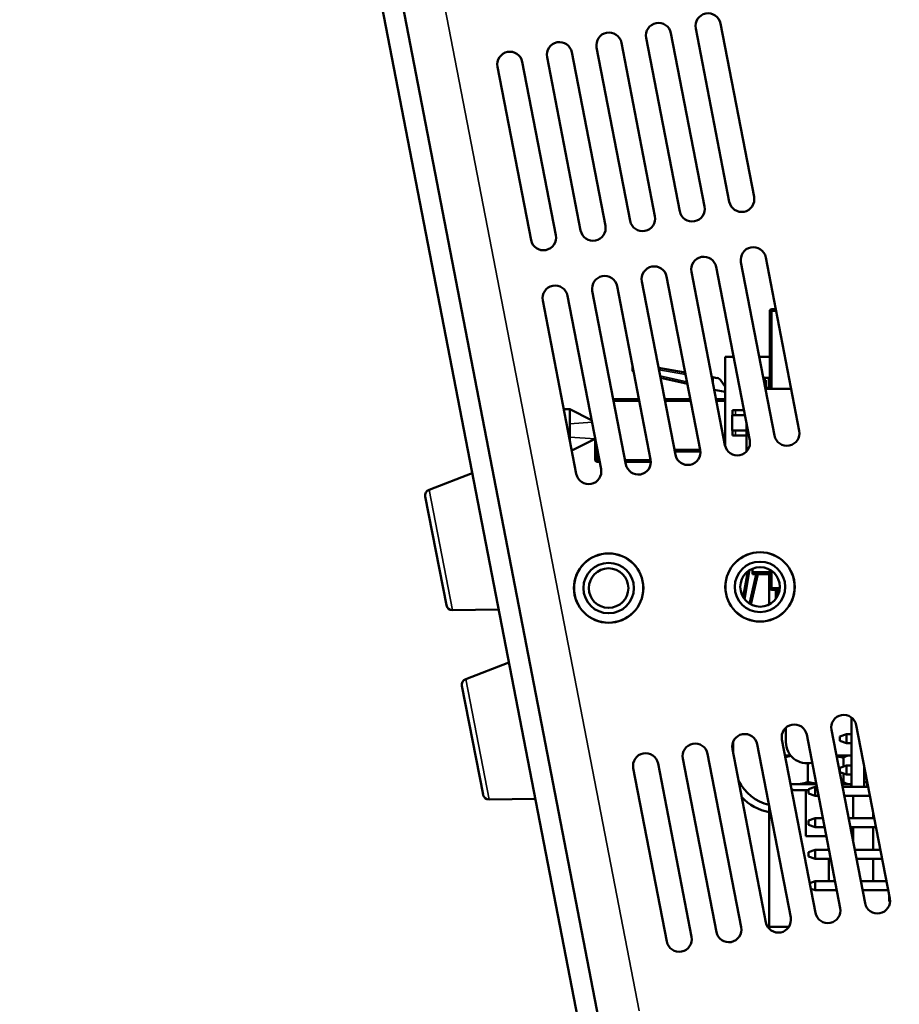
# Model space of a CAD drawing. Header units: inches. Extents: x 0.2 to 58.8, y 1.7 to 68.8.
# Tile 25 of 256: x 4.5 to 8.9, y 43.7 to 48.6. Entities that reach past the tile are written whole.
import ezdxf

# ---------------------------------------------------------------- set-up
doc = ezdxf.new("R2010")
doc.units = ezdxf.units.IN
doc.header["$MEASUREMENT"] = 0
for name, color, linetype, lineweight in [('Dimension (ANSI)', 7, 'Continuous', 25), ('Visible (ANSI)', 7, 'Continuous', 50), ('Visible Narrow (ANSI)', 7, 'Continuous', 35)]:
    doc.layers.add(name, color=color, linetype=linetype, lineweight=lineweight)
doc.styles.add('Note Text (ANSI)', font='tahoma.ttf')
doc.dimstyles.new('Default (ANSI)', dxfattribs={"dimtxt": 0.5, "dimasz": 0.098425, "dimexe": 0.125, "dimexo": 0.0625, "dimgap": 0.031496, "dimtad": 0, "dimtih": 1, "dimtoh": 1, "dimrnd": 1e-08, "dimzin": 4, "dimdsep": 46, "dimtxsty": 'Note Text (ANSI)', "dimcen": 0.09, "dimdle": 0.393701, "dimclrd": 256, "dimclre": 256, "dimclrt": 256, "dimadec": 0, "dimazin": 1, "dimtfac": 1, "dimtofl": 0, "dimtmove": 0, "dimatfit": 3, "dimfxl": 1, "dimtolj": 1, "dimtzin": 4, "dimlwd": -1, "dimlwe": -1, "dimarcsym": 0})

# ---------------------------------------------------------------- blocks, each defined once
blk = doc.blocks.new('*D6')
at = {"layer": 'Defpoints', "color": 0}
for p in [(6.9562, 64.5321), (2.2521, 42.9983), (9.7324, 42.9983)]:
    blk.add_point(p, dxfattribs=at)
at = {"layer": 'Dimension (ANSI)'}
for p, q in [((6.8937, 64.5321), (2.1271, 64.5321)), ((2.2521, 64.4337), (2.2521, 53.0617)), ((2.2521, 43.0968), (2.2521, 52.3446)), ((9.6699, 42.9983), (2.1271, 42.9983))]:
    blk.add_line(p, q, dxfattribs=at)
for points in [[(2.2357, 64.4337), (2.2685, 64.4337), (2.2521, 64.5321)], [(2.2357, 43.0968), (2.2685, 43.0968), (2.2521, 42.9983)]]:
    blk.add_solid(points, dxfattribs=at)
at = {"layer": 'Dimension (ANSI)', "insert": (0.2177, 53.0302), "char_height": 0.5, "attachment_point": 1, "style": 'Note Text (ANSI)'}
blk.add_mtext('\\A1;21.53 [547.0]', dxfattribs=at)

msp = doc.modelspace()

# ---------------------------------------------------------------- linework, layer by layer
at = {"layer": 'Visible (ANSI)'}
for p, q in [((7.4236, 43.5372), (3.5295, 63.6654)), ((3.4295, 63.646), (7.3236, 43.5178)), ((8.1796, 47.6782), (8.0134, 48.5372)), ((7.9342, 47.6307), (7.768, 48.4898)), ((7.8907, 48.5135), (8.0569, 47.6544)), ((7.6887, 47.5832), (7.5225, 48.4423)), ((7.6453, 48.466), (7.8115, 47.6069)), ((7.4433, 47.5357), (7.2771, 48.3948)), ((7.3998, 48.4185), (7.566, 47.5595)), ((7.1978, 47.4882), (7.0316, 48.3473)), ((7.1544, 48.371), (7.3206, 47.512)), ((6.9089, 48.3236), (7.0751, 47.4645)), ((8.4038, 46.5196), (8.2376, 47.3787)), ((8.1583, 46.4722), (7.9921, 47.3312)), ((8.1148, 47.355), (8.281, 46.4959)), ((7.9129, 46.4247), (7.7467, 47.2837)), ((7.8694, 47.3075), (8.0356, 46.4484)), ((7.6674, 46.3772), (7.5012, 47.2363)), ((7.6239, 47.26), (7.7901, 46.4009)), ((7.422, 46.3297), (7.2558, 47.1888)), ((7.3785, 47.2125), (7.5447, 46.3534)), ((7.133, 47.165), (7.2992, 46.306)), ((8.2574, 46.7268), (8.2574, 47.1118)), ((8.2674, 47.1218), (8.2873, 47.1218)), ((8.0373, 46.8861), (8.0373, 46.4418)), ((8.0782, 46.8861), (8.0373, 46.8861)), ((8.2574, 46.8861), (8.2056, 46.8861)), ((7.5774, 46.8207), (7.5774, 46.8427)), ((7.7067, 46.8322), (7.8385, 46.8089)), ((7.8496, 46.752), (7.7165, 46.7817)), ((7.9703, 46.7857), (7.9754, 46.7848)), ((7.9754, 46.7848), (7.9754, 46.7597)), ((7.9957, 46.7812), (7.9754, 46.7848)), ((8.2257, 46.7819), (8.2524, 46.7819)), ((8.2524, 46.7819), (8.2524, 46.7319)), ((8.0352, 46.7401), (8.015, 46.7689)), ((8.2374, 46.7699), (8.228, 46.7699)), ((8.2374, 46.7268), (8.2374, 46.7699)), ((7.9825, 46.7226), (8.0373, 46.713)), ((8.3637, 46.7268), (8.2364, 46.7268)), ((8.2524, 46.7319), (8.2374, 46.7319)), ((7.4822, 46.6764), (7.6095, 46.6764)), ((7.7368, 46.6764), (7.8642, 46.6764)), ((7.9915, 46.6764), (8.0373, 46.6764)), ((7.2674, 46.6264), (7.2373, 46.6264)), ((7.2674, 46.6264), (7.2674, 46.5757)), ((7.2674, 46.6264), (7.3751, 46.5721)), ((8.0709, 46.5214), (8.0709, 46.5964)), ((8.0709, 46.5964), (8.1343, 46.5964)), ((8.0724, 46.5964), (8.0724, 46.6214)), ((8.0724, 46.6214), (8.1294, 46.6214)), ((7.2674, 46.5757), (7.2674, 46.5547)), ((7.2674, 46.5547), (7.2674, 46.5214)), ((8.1424, 46.4174), (8.1424, 46.5546)), ((7.2674, 46.5214), (7.2674, 46.4881)), ((8.1424, 46.5214), (8.0709, 46.5214)), ((8.0724, 46.4964), (8.0724, 46.5214)), ((8.1424, 46.4964), (8.0724, 46.4964)), ((7.2674, 46.4881), (7.2674, 46.4707)), ((7.3924, 46.4794), (7.2769, 46.4212)), ((7.3924, 46.3764), (7.3924, 46.4827)), ((7.9139, 46.4164), (7.7872, 46.4164)), ((7.4149, 46.3664), (7.4024, 46.3664)), ((7.6685, 46.3664), (7.5422, 46.3664)), ((6.5699, 46.2278), (6.7835, 46.3096)), ((6.6554, 45.6556), (6.5512, 46.1941)), ((8.1256, 45.6952), (8.1481, 45.8227)), ((8.1979, 45.8099), (8.1643, 45.6592)), ((8.1724, 45.8199), (8.1724, 45.8369)), ((8.1724, 45.8199), (8.2574, 45.8199)), ((8.1724, 45.8099), (8.1724, 45.8199)), ((8.1724, 45.8099), (8.2574, 45.8099)), ((8.2544, 45.6593), (8.2544, 45.8099)), ((8.2574, 45.7418), (8.2574, 45.8315)), ((8.3061, 45.7318), (8.2674, 45.7318)), ((8.2874, 45.6871), (8.2874, 45.7318)), ((6.6853, 45.6313), (6.914, 45.6351)), ((6.7515, 45.2892), (6.9651, 45.371)), ((6.837, 44.717), (6.7328, 45.2555)), ((8.6624, 45.0995), (8.6624, 44.7563)), ((8.3374, 45.0489), (8.3374, 44.9774)), ((8.5631, 45.0379), (8.7293, 44.1789)), ((8.852, 44.2026), (8.6858, 45.0617)), ((8.0769, 44.9185), (8.0769, 44.9813)), ((8.3177, 44.9905), (8.4839, 44.1314)), ((8.6066, 44.1551), (8.4404, 45.0142)), ((8.6044, 45.0054), (8.6374, 45.0174)), ((8.6044, 45.0054), (8.6044, 44.9844)), ((8.6044, 44.9844), (8.6374, 44.9724)), ((8.6374, 44.9724), (8.6374, 45.0174)), ((8.6624, 45.0174), (8.6374, 45.0174)), ((8.0722, 44.943), (8.2384, 44.0839)), ((8.3611, 44.1076), (8.1949, 44.9667)), ((8.6624, 44.9724), (8.6374, 44.9724)), ((7.8268, 44.8955), (7.993, 44.0364)), ((8.1157, 44.0602), (7.9495, 44.9192)), ((8.3607, 44.9114), (8.333, 44.9114)), ((8.3482, 44.9114), (8.3394, 44.9073)), ((8.5982, 44.9114), (8.5876, 44.9114)), ((8.6624, 44.9114), (8.5982, 44.9114)), ((8.6233, 44.8563), (8.6233, 44.9001)), ((8.6607, 44.9114), (8.6624, 44.9106)), ((7.5813, 44.848), (7.7475, 43.9889)), ((7.8702, 44.0127), (7.704, 44.8717)), ((8.4463, 44.7795), (8.4463, 44.8725)), ((8.6044, 44.8494), (8.6374, 44.8614)), ((8.6044, 44.8494), (8.6044, 44.8284)), ((8.6374, 44.8164), (8.6374, 44.8614)), ((8.6624, 44.8614), (8.6374, 44.8614)), ((8.7244, 44.7563), (8.7244, 44.8621)), ((8.6044, 44.8284), (8.6374, 44.8164)), ((8.6233, 44.7795), (8.6233, 44.8216)), ((8.6624, 44.8164), (8.6374, 44.8164)), ((8.7244, 44.8018), (8.7361, 44.8018)), ((8.3869, 44.7682), (8.3607, 44.7682)), ((8.4494, 44.7395), (8.3768, 44.7395)), ((8.488, 44.7682), (8.3869, 44.7682)), ((8.4354, 44.7395), (8.4354, 44.5114)), ((8.4494, 44.7443), (8.4824, 44.7563)), ((8.4494, 44.7443), (8.4494, 44.7233)), ((8.4824, 44.7113), (8.4824, 44.7563)), ((8.4824, 44.7563), (8.4903, 44.7563)), ((8.6523, 44.7682), (8.6153, 44.7682)), ((8.6176, 44.7563), (8.7449, 44.7563)), ((8.6607, 44.7682), (8.6523, 44.7682)), ((8.6607, 44.7682), (8.6624, 44.769)), ((8.7244, 44.7783), (8.7404, 44.7783)), ((8.7404, 44.7563), (8.7404, 44.7783)), ((8.7404, 44.7723), (8.7418, 44.7723)), ((6.8669, 44.6927), (7.0956, 44.6965)), ((8.4824, 44.7113), (8.4494, 44.7233)), ((8.4824, 44.7113), (8.499, 44.7113)), ((8.6263, 44.7113), (8.7536, 44.7113)), ((8.6709, 44.6003), (8.6709, 44.7113)), ((8.2544, 44.0614), (8.2544, 44.6591)), ((8.4494, 44.5883), (8.4824, 44.6003)), ((8.4494, 44.5883), (8.4494, 44.5673)), ((8.4824, 44.5553), (8.4824, 44.6003)), ((8.4824, 44.6003), (8.5205, 44.6003)), ((8.6478, 44.6003), (8.7751, 44.6003)), ((8.7704, 44.6003), (8.7704, 44.6243)), ((8.4824, 44.5553), (8.4494, 44.5673)), ((8.4824, 44.5553), (8.5292, 44.5553)), ((8.6565, 44.5553), (8.7838, 44.5553)), ((8.6709, 44.481), (8.6709, 44.5553)), ((8.7704, 44.4443), (8.7704, 44.5553)), ((8.5377, 44.5114), (8.4354, 44.5114)), ((8.4494, 44.4323), (8.4824, 44.4443)), ((8.4824, 44.3993), (8.4824, 44.4443)), ((8.4824, 44.4443), (8.5506, 44.4443)), ((8.5494, 44.4443), (8.5494, 44.4505)), ((8.678, 44.4443), (8.8053, 44.4443)), ((8.4494, 44.4323), (8.4494, 44.4113)), ((8.4824, 44.3993), (8.4494, 44.4113)), ((8.4824, 44.3993), (8.5594, 44.3993)), ((8.5494, 44.2883), (8.5494, 44.3993)), ((8.6867, 44.3993), (8.814, 44.3993)), ((8.7704, 44.2883), (8.7704, 44.3993)), ((8.4554, 44.2784), (8.4824, 44.2883)), ((8.4824, 44.2433), (8.4607, 44.2512)), ((8.4824, 44.2433), (8.4824, 44.2883)), ((8.4824, 44.2883), (8.5808, 44.2883)), ((8.7081, 44.2883), (8.8355, 44.2883)), ((8.4824, 44.2433), (8.5895, 44.2433)), ((8.7169, 44.2433), (8.8442, 44.2433)), ((8.8494, 44.1878), (8.8494, 44.216)), ((8.8494, 44.1878), (8.8531, 44.1878)), ((8.352, 44.0614), (8.2544, 44.0614))]:
    msp.add_line(p, q, dxfattribs=at)
for centre, radius in [((7.4593, 45.7404), 0.172), ((7.4593, 45.7404), 0.1715), ((8.2093, 45.7462), 0.172), ((8.2093, 45.7462), 0.1715), ((7.4593, 45.7404), 0.125), ((8.2093, 45.7462), 0.125), ((7.4593, 45.7404), 0.0979), ((8.2093, 45.7462), 0.0979)]:
    msp.add_circle(centre, radius, dxfattribs=at)
for centre, radius, start, end in [((7.9521, 48.5254), 0.0625, 10.9495, 190.9495), ((7.7066, 48.4779), 0.0625, 10.9495, 190.9495), ((7.4612, 48.4304), 0.0625, 10.9495, 190.9495), ((7.2157, 48.3829), 0.0625, 10.9495, 190.9495), ((6.9703, 48.3354), 0.0625, 10.9495, 190.9495), ((8.1183, 47.6663), 0.0625, 190.9495, 10.9495), ((7.8728, 47.6188), 0.0625, 190.9495, 10.9495), ((7.6274, 47.5713), 0.0625, 190.9495, 10.9495), ((7.3819, 47.5238), 0.0625, 190.9495, 10.9495), ((7.1365, 47.4764), 0.0625, 190.9495, 10.9495), ((8.1762, 47.3668), 0.0625, 10.9495, 190.9495), ((7.9308, 47.3194), 0.0625, 10.9495, 190.9495), ((7.6853, 47.2719), 0.0625, 10.9495, 190.9495), ((7.4399, 47.2244), 0.0625, 10.9495, 190.9495), ((7.1944, 47.1769), 0.0625, 10.9495, 190.9495), ((8.2674, 47.1118), 0.01, 90, 180), ((7.5874, 46.8207), 0.01, 180, 246.5359), ((7.9905, 46.7517), 0.03, 35, 80), ((8.0475, 46.7487), 0.015, 215, 227.1262), ((8.3424, 46.5078), 0.0625, 190.9495, 10.9495), ((8.097, 46.4603), 0.0625, 190.9495, 10.9495), ((7.8515, 46.4128), 0.0625, 190.9495, 10.9495), ((7.4024, 46.3764), 0.01, 180, 270), ((7.6061, 46.3653), 0.0625, 190.9495, 10.9495), ((7.3606, 46.3178), 0.0625, 190.9495, 10.9495), ((6.5806, 46.1998), 0.03, 110.9495, 190.9495), ((8.2674, 45.7418), 0.01, 180, 270), ((6.6848, 45.6613), 0.03, 190.9495, 270.9495), ((6.7622, 45.2612), 0.03, 110.9495, 190.9495), ((8.6245, 45.0498), 0.0625, 10.9495, 190.9495), ((8.379, 45.0023), 0.0625, 10.9495, 190.9495), ((8.1336, 44.9548), 0.0625, 10.9495, 190.9495), ((8.4424, 44.9774), 0.105, 180, 283.6994), ((7.8881, 44.9074), 0.0625, 10.9495, 190.9495), ((7.6427, 44.8599), 0.0625, 10.9495, 190.9495), ((8.3094, 44.8914), 0.2325, 207.2751, 255.9857), ((8.3768, 44.7682), 0.0286, 247.2641, 270), ((8.6321, 44.7682), 0.0286, 335.4317, 0), ((6.8664, 44.7227), 0.03, 190.9495, 270.9495), ((8.3094, 44.8914), 0.2675, 224.4258, 258.1349), ((8.7907, 44.1907), 0.0625, 190.9495, 10.9495), ((8.5452, 44.1433), 0.0625, 190.9495, 10.9495), ((8.2998, 44.0958), 0.0625, 190.9495, 10.9495), ((8.0543, 44.0483), 0.0625, 190.9495, 10.9495), ((7.8089, 44.0008), 0.0625, 190.9495, 10.9495)]:
    msp.add_arc(centre, radius, start, end, dxfattribs=at)
for points, weights in [([(8.3343, 44.9046), (8.3369, 44.9061), (8.3394, 44.9073)], [2.15257790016, 2.17422798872, 2.19121391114]), ([(8.3624, 44.9094), (8.3491, 44.9072), (8.3347, 44.9026)], [2.22210904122, 2.18991055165, 2.1242299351]), ([(8.6233, 44.9001), (8.6051, 44.9045), (8.5884, 44.9071)], [2.09130973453, 2.15043147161, 2.18794522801]), ([(8.6523, 44.9114), (8.6388, 44.9114), (8.6233, 44.9001)], [2.25307310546, 2.25307310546, 2.09130973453]), ([(8.6624, 44.91), (8.6573, 44.9114), (8.6523, 44.9114)], [2.23123391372, 2.25307310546, 2.25307310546]), ([(8.3602, 44.7706), (8.3737, 44.7682), (8.3869, 44.7682)], [2.2164783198, 2.25307310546, 2.25307310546]), ([(8.3869, 44.7682), (8.4144, 44.7682), (8.4463, 44.7795)], [2.25307310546, 2.25307310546, 2.09130973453]), ([(8.4463, 44.7795), (8.4678, 44.7743), (8.4873, 44.7716)], [2.09130973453, 2.16179961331, 2.20157287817]), ([(8.6135, 44.7772), (8.6183, 44.7783), (8.6233, 44.7795)], [2.12116347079, 2.1069972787, 2.09130973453]), ([(8.6233, 44.7795), (8.6388, 44.7682), (8.6523, 44.7682)], [2.09130973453, 2.25307310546, 2.25307310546]), ([(8.6523, 44.7682), (8.6573, 44.7682), (8.6624, 44.7696)], [2.25307310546, 2.25307310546, 2.23123391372])]:
    msp.add_rational_spline(points, weights, degree=2, dxfattribs=at)
at = {"layer": 'Visible Narrow (ANSI)'}
for p, q in [((7.6102, 43.6459), (3.749, 63.604)), ((8.2674, 47.1118), (8.2574, 47.1118)), ((8.2674, 47.1118), (8.2674, 47.1218)), ((8.2892, 47.1118), (8.2674, 47.1118)), ((8.2674, 47.1118), (8.2674, 46.7268)), ((7.5816, 46.8207), (7.5774, 46.8207)), ((7.8406, 46.7984), (7.7087, 46.8217)), ((7.7144, 46.7924), (7.8475, 46.7627)), ((7.9754, 46.7747), (7.9724, 46.7752)), ((7.6115, 46.6664), (7.4841, 46.6664)), ((7.8661, 46.6664), (7.7388, 46.6664)), ((8.0373, 46.6664), (7.9934, 46.6664)), ((8.0874, 46.6214), (8.0874, 46.5964)), ((7.377, 46.5623), (7.2674, 46.5547)), ((8.0874, 46.5214), (8.0874, 46.4964)), ((7.3924, 46.4794), (7.2674, 46.4881)), ((7.4024, 46.431), (7.4024, 46.3764)), ((7.7852, 46.4264), (7.9125, 46.4264)), ((7.3924, 46.3764), (7.4024, 46.3764)), ((7.4024, 46.3764), (7.4129, 46.3764)), ((7.4024, 46.3664), (7.4024, 46.3764)), ((7.5403, 46.3764), (7.6676, 46.3764)), ((6.5699, 46.2278), (6.6853, 45.6313)), ((8.1596, 45.8306), (8.1337, 45.6838)), ((8.1552, 45.6645), (8.1877, 45.8099)), ((8.2674, 45.825), (8.2674, 45.7418)), ((8.2574, 45.7418), (8.2674, 45.7418)), ((8.2674, 45.7418), (8.3071, 45.7418)), ((8.2674, 45.7318), (8.2674, 45.7418)), ((8.2974, 45.7318), (8.2974, 45.7034)), ((6.7515, 45.2892), (6.8669, 44.6927))]:
    msp.add_line(p, q, dxfattribs=at)

# ---------------------------------------------------------------- dimensions: what is measured, and where the dimension line sits
at = {"layer": 'Dimension (ANSI)'}
dim = msp.add_linear_dim(base=(2.2521, 42.9983), p1=(6.9562, 64.5321), p2=(9.7324, 42.9983), angle=90, dimstyle='Default (ANSI)', override={"dimdec": 2, "dimtp": 0, "dimtm": 0, "dimtdec": 2, "dimatfit": 1}, dxfattribs=at)
dim.commit()
dim.dimension.update_dxf_attribs({"geometry": '*D6', "text_midpoint": (2.2521, 52.7031), "dimtype": 160})

doc.saveas('drawing.dxf')
